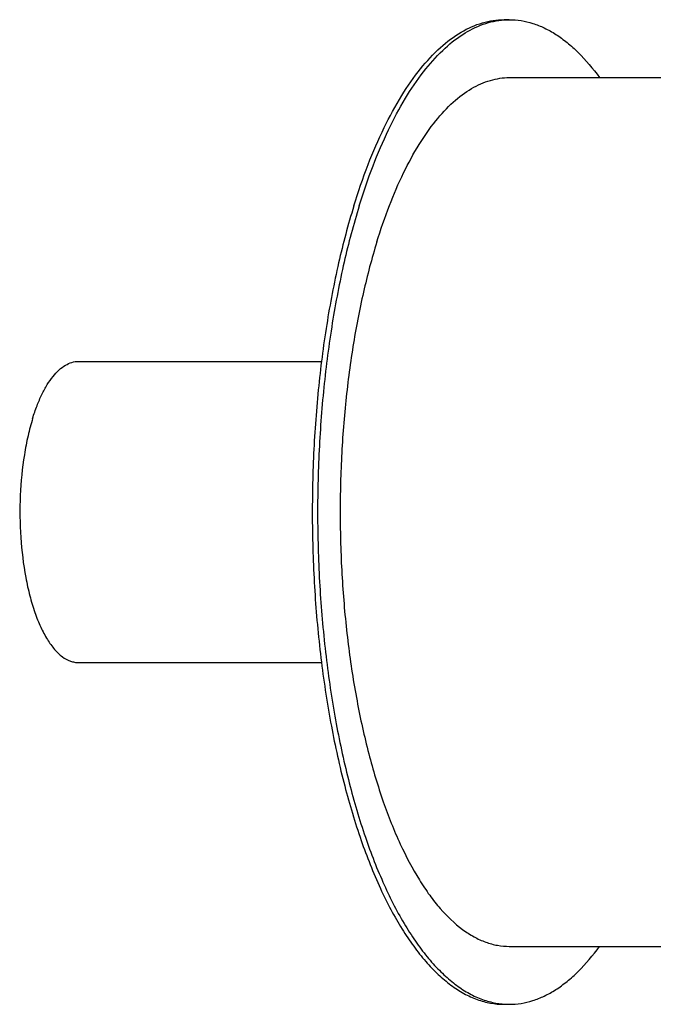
# Model space of a CAD drawing. Header units: millimetres. Extents: x 0 to 2100, y 0 to 2970.
# Tile 3 of 7: x 743 to 962, y 1148 to 1488. Entities that reach past the tile are written whole.
import ezdxf

# ---------------------------------------------------------------- set-up
doc = ezdxf.new("R2010")
doc.units = ezdxf.units.MM
doc.header["$LTSCALE"] = 193.6
doc.layers.get('0').update_dxf_attribs({"linetype": 'CONTINUOUS'})
doc.layers.add('_ACHSEN', color=7, linetype='CONTINUOUS')

msp = doc.modelspace()

# ---------------------------------------------------------------- linework, layer by layer
at = {"color": 7, "linetype": 'CONTINUOUS'}
for p, q in [((763.71, 1369.51), (847.61, 1369.51)), ((763.71, 1265.51), (847.6, 1265.51))]:
    msp.add_line(p, q, dxfattribs=at)
for points, knots in [([(747.85, 1349.83), (748.3, 1351.3), (749.26, 1354.11), (750.94, 1358.01), (752.78, 1361.42), (754.76, 1364.28), (756.86, 1366.56), (759.06, 1368.23), (761.35, 1369.27), (762.94, 1369.51), (763.71, 1369.51)], [0, 0, 0, 0, 0.172798, 0.331891, 0.476365, 0.605859, 0.720776, 0.822578, 0.914149, 1, 1, 1, 1]), ([(747.85, 1349.83), (747.24, 1347.85), (746.14, 1343.7), (744.45, 1334.86), (743.32, 1323.12), (743.48, 1308.9), (744.87, 1297.31), (746.77, 1288.7), (748.48, 1282.97), (750.49, 1277.9), (752.75, 1273.58), (755.22, 1270.11), (757.89, 1267.52), (760.32, 1266.13), (762.27, 1265.6), (763.23, 1265.51), (763.71, 1265.51)], [0, 0, 0, 0, 0.06741, 0.139443, 0.292804, 0.450266, 0.601446, 0.671645, 0.736799, 0.796053, 0.848809, 0.894833, 0.934431, 0.968716, 0.984565, 1, 1, 1, 1])]:
    msp.add_open_spline(points, degree=3, knots=knots, dxfattribs=at)
at = {"layer": '_ACHSEN', "color": 7, "linetype": 'CONTINUOUS'}
for p, q in [((910.62, 1487.51), (912.46, 1487.51)), ((912.46, 1467.51), (1343.71, 1467.51)), ((912.46, 1167.51), (1343.7, 1167.51)), ((910.62, 1147.51), (912.46, 1147.51))]:
    msp.add_line(p, q, dxfattribs=at)
for centre, start, end in [((912.46, 1461.66), 90.0028, 94.0738), ((912.46, 1173.35), 265.9172, 269.9971)]:
    msp.add_arc(centre, 25.84, start, end, dxfattribs=at)
for points, knots in [([(858.76, 1423.18), (860.25, 1427.99), (863.39, 1437.16), (868.88, 1449.93), (874.9, 1461.06), (881.36, 1470.4), (888.22, 1477.86), (895.42, 1483.34), (901.79, 1486.21), (906.86, 1487.32), (909.37, 1487.51), (910.62, 1487.51)], [0, 0, 0, 0, 0.17276, 0.331819, 0.476262, 0.605728, 0.720621, 0.8224, 0.913951, 0.957347, 1, 1, 1, 1]), ([(860.6, 1423.18), (862.05, 1427.85), (865.1, 1436.76), (870.39, 1449.21), (876.19, 1460.12), (882.41, 1469.36), (889.01, 1476.85), (895.93, 1482.48), (902.06, 1485.61), (906.98, 1487.01), (909.42, 1487.36), (910.63, 1487.44)], [0, 0, 0, 0, 0.171216, 0.329319, 0.473438, 0.603192, 0.718865, 0.821658, 0.914005, 0.957518, 1, 1, 1, 1]), ([(912.46, 1487.51), (913.81, 1487.51), (916.55, 1487.29), (920.63, 1486.32), (924.66, 1484.71), (928.64, 1482.47), (932.54, 1479.61), (937.82, 1474.84), (941.36, 1470.59), (943.59, 1467.53)], [0, 0, 0, 0, 0.105887, 0.213952, 0.326215, 0.444424, 0.569995, 0.704014, 1, 1, 1, 1]), ([(866.7, 1410.75), (868.02, 1415), (870.79, 1423.08), (875.64, 1434.35), (880.94, 1444.17), (886.65, 1452.42), (892.7, 1459), (899.05, 1463.83), (904.67, 1466.37), (909.15, 1467.35), (911.36, 1467.51), (912.46, 1467.51)], [0, 0, 0, 0, 0.17276, 0.331819, 0.476262, 0.605728, 0.720621, 0.8224, 0.913951, 0.957347, 1, 1, 1, 1]), ([(858.76, 1423.18), (856.76, 1416.71), (853.18, 1403.15), (849.12, 1381.92), (846.24, 1359.44), (844.6, 1336.14), (844.23, 1312.48), (845.14, 1288.92), (847.31, 1265.92), (850.7, 1243.92), (855.24, 1223.34), (860.85, 1204.59), (866.45, 1190.4), (871.44, 1180.3), (875.27, 1173.61), (879.27, 1167.62), (883.42, 1162.36), (887.72, 1157.85), (892.13, 1154.12), (896.65, 1151.19), (901.25, 1149.08), (905.92, 1147.79), (909.07, 1147.51), (910.62, 1147.51)], [0, 0, 0, 0, 0.067383, 0.139387, 0.214913, 0.292751, 0.371619, 0.450209, 0.52722, 0.601395, 0.671566, 0.736694, 0.795925, 0.82314, 0.848684, 0.872541, 0.894727, 0.9153, 0.934367, 0.952097, 0.968728, 0.984571, 1, 1, 1, 1]), ([(860.6, 1423.18), (858.63, 1416.79), (855.09, 1403.41), (851.06, 1382.47), (848.17, 1360.3), (846.5, 1337.31), (846.06, 1313.95), (846.88, 1290.66), (848.92, 1267.88), (852.16, 1246.03), (856.53, 1225.54), (861.95, 1206.79), (868.31, 1190.12), (874.48, 1177.84), (879.86, 1169.4), (883.92, 1163.97), (888.11, 1159.28), (892.43, 1155.33), (896.86, 1152.15), (901.38, 1149.77), (905.96, 1148.19), (909.08, 1147.68), (910.62, 1147.57)], [0, 0, 0, 0, 0.066926, 0.138401, 0.213361, 0.290634, 0.368982, 0.447137, 0.523836, 0.597856, 0.668056, 0.733411, 0.793071, 0.846417, 0.870632, 0.893199, 0.914159, 0.9336, 0.951665, 0.968558, 0.984556, 1, 1, 1, 1]), ([(866.7, 1410.75), (864.94, 1405.04), (861.78, 1393.07), (858.2, 1374.34), (855.66, 1354.51), (854.21, 1333.95), (853.88, 1313.08), (854.69, 1292.29), (856.6, 1271.99), (859.59, 1252.57), (863.6, 1234.42), (868.54, 1217.87), (874.33, 1203.25), (879.93, 1192.55), (884.8, 1185.25), (889.51, 1179.29), (894.62, 1174.34), (900.14, 1170.76), (904.2, 1168.89), (908.31, 1167.76), (911.09, 1167.51), (912.46, 1167.51)], [0, 0, 0, 0, 0.067388, 0.139399, 0.214931, 0.292775, 0.37165, 0.450247, 0.527264, 0.601445, 0.671622, 0.736755, 0.795991, 0.84873, 0.872589, 0.894776, 0.934362, 0.952094, 0.968726, 0.98457, 1, 1, 1, 1]), ([(912.46, 1147.51), (913.81, 1147.51), (916.55, 1147.73), (920.63, 1148.7), (924.66, 1150.31), (928.63, 1152.55), (932.54, 1155.41), (937.82, 1160.18), (941.36, 1164.42), (943.59, 1167.48)], [0, 0, 0, 0, 0.105889, 0.213957, 0.326222, 0.444431, 0.570002, 0.704019, 1, 1, 1, 1])]:
    msp.add_open_spline(points, degree=3, knots=knots, dxfattribs=at)

doc.saveas('drawing.dxf')
